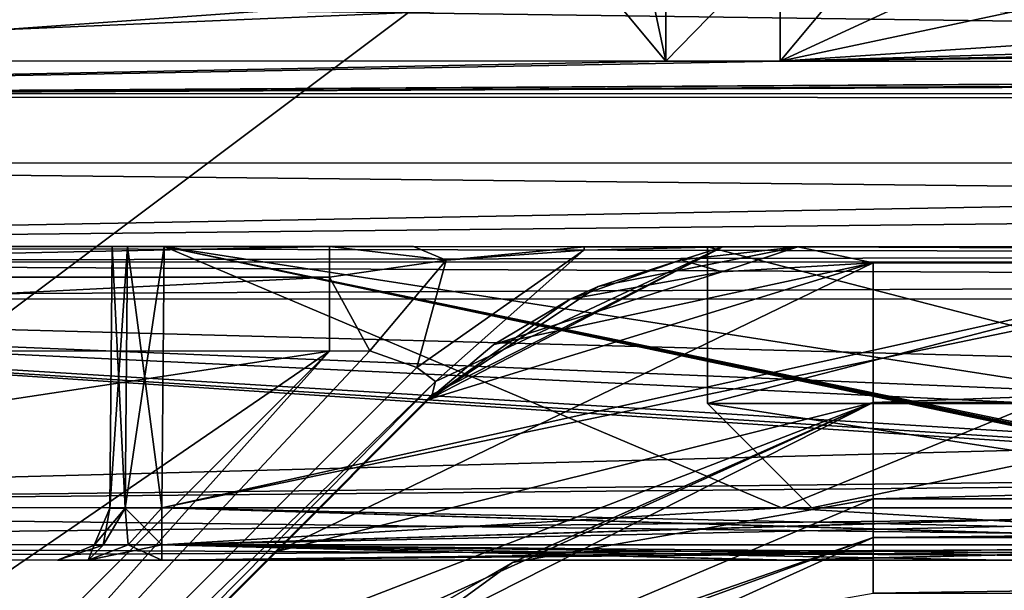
# Model space of a CAD drawing. Header units: metres. Extents: x -205 to 205, y -82 to 82.
# Tile 44 of 256: x -157.39 to -147.96, y -45.78 to -40.32. Entities that reach past the tile are written whole.
import ezdxf

# ---------------------------------------------------------------- set-up
doc = ezdxf.new("R2010")
doc.units = ezdxf.units.M
doc.layers.add('solid_PRT0003', color=7, linetype='CONTINUOUS')

msp = doc.modelspace()

# ---------------------------------------------------------------- linework, layer by layer
at = {"layer": 'solid_PRT0003'}
for points in [[(-200, -75), (-200, 75), (0, 75)], [(0, -75), (-200, -75), (0, 75)], [(-172.037628, -41.024548, 108.5), (-88.501579, -37.500927, 108.5), (-173.501572, -37.4888, 108.5)], [(-172.037628, -41.024548, 108.5), (-89.966545, -41.036259, 108.5), (-88.501579, -37.500927, 108.5)], [(-151.502411, -39.29137, 40.311337), (-151.793304, -40.002258, 6.989528), (-151.19989, -40.714573, 75)], [(-151.502411, -39.29137, 40.311337), (-151.19989, -40.714573, 75), (-151.199722, -39.594135, 75)], [(-150.104034, -39.594292, 75), (-151.199722, -39.594135, 75), (-151.19989, -40.714573, 75)], [(-150.104034, -39.594292, 75), (-151.19989, -40.714573, 75), (-150.104187, -40.714729, 75)], [(-150.104034, -39.594292, 75), (-150.104187, -40.714729, 75), (-149.501938, -39.992226, 6)], [(-171.028061, -40.015278, 108.410858), (-93.50209, -41.072697, 108.410858), (-168.50209, -41.061996, 108.410858)], [(-171.028061, -40.015278, 108.410858), (-90.975815, -40.026699, 108.410858), (-93.50209, -41.072697, 108.410858)], [(-151.793304, -40.002258, 6.989528), (-161.232239, -40.357422, 41.032513), (-161.744354, -40.71307, 75)], [(-151.19989, -40.714573, 75), (-151.793304, -40.002258, 6.989528), (-161.744354, -40.71307, 75)], [(-156.278259, -40.001621, 6.989528), (-160.763229, -40.00098, 6.989528), (-161.232239, -40.357422, 41.032513)], [(-151.793304, -40.002258, 6.989528), (-156.278259, -40.001621, 6.989528), (-161.232239, -40.357422, 41.032513)], [(-148.93837, -40.176331, 23.57268), (-149.501938, -39.992226, 6), (-150.104187, -40.714729, 75)], [(-147.909546, -40.251762, 30.761324), (-148.93837, -40.176331, 23.57268), (-150.104187, -40.714729, 75)], [(-144.10434, -40.317211, 36.959232), (-147.909546, -40.251762, 30.761324), (-150.104187, -40.714729, 75)], [(-138.142227, -40.361885, 41.143848), (-144.10434, -40.317211, 36.959232), (-150.104187, -40.714729, 75)], [(-117.899635, -40.32095, 36.959244), (-150.104187, -40.714729, 75), (-111.899887, -40.720181, 75)], [(-117.899635, -40.32095, 36.959244), (-123.861755, -40.363922, 41.143852), (-150.104187, -40.714729, 75)], [(-131.001984, -40.378368, 42.620792), (-138.142227, -40.361885, 41.143848), (-150.104187, -40.714729, 75)], [(-123.861755, -40.363922, 41.143852), (-131.001984, -40.378368, 42.620792), (-150.104187, -40.714729, 75)], [(-151.19989, -40.714573, 75), (-161.744354, -40.71307, 75), (-168.50209, -41.061996, 108.410858)], [(-150.104187, -40.714729, 75), (-151.19989, -40.714573, 75), (-168.50209, -41.061996, 108.410858)], [(-111.899887, -40.720181, 75), (-150.104187, -40.714729, 75), (-168.50209, -41.061996, 108.410858)], [(-110.804192, -40.720337, 75), (-111.899887, -40.720181, 75), (-168.50209, -41.061996, 108.410858)], [(-100.259636, -40.721844, 75), (-110.804192, -40.720337, 75), (-168.50209, -41.061996, 108.410858)], [(-96.888588, -40.722324, 75), (-100.259636, -40.721844, 75), (-168.50209, -41.061996, 108.410858)], [(-93.502037, -40.722809, 75), (-96.888588, -40.722324, 75), (-168.50209, -41.061996, 108.410858)], [(-93.50209, -41.072697, 108.410858), (-93.502037, -40.722809, 75), (-168.50209, -41.061996, 108.410858)], [(-172.037628, -41.024548, 108.5), (-168.502289, -42.489513, 108.5), (-89.966545, -41.036259, 108.5)], [(-168.502289, -42.489513, 108.5), (-93.502289, -42.500214, 108.5), (-89.966545, -41.036259, 108.5)], [(-168.502182, -41.689514, 106.5), (-168.502289, -42.489513, 106), (-93.502289, -42.500214, 106)], [(-168.502182, -41.689514, 104.5), (-168.502289, -42.489513, 104), (-93.502289, -42.500214, 104)], [(-168.502182, -41.689514, 102.5), (-168.502289, -42.489513, 102), (-93.502289, -42.500214, 102)], [(-168.502182, -41.689514, 100.5), (-168.502289, -42.489513, 100), (-93.502289, -42.500214, 100)], [(-168.502182, -41.689514, 98.5), (-168.502289, -42.489513, 98), (-93.502289, -42.500214, 98)], [(-168.502182, -41.689514, 96.5), (-168.502289, -42.489513, 96), (-93.502289, -42.500214, 96)], [(-168.502182, -41.689514, 94.5), (-168.502289, -42.489513, 94), (-93.502289, -42.500214, 94)], [(-168.502182, -41.689514, 92.5), (-168.502289, -42.489513, 92), (-93.502289, -42.500214, 92)], [(-168.502182, -41.689514, 90.5), (-168.502289, -42.489513, 90), (-93.502289, -42.500214, 90)], [(-168.502182, -41.689514, 88.5), (-168.502289, -42.489513, 88), (-93.502289, -42.500214, 88)], [(-168.502182, -41.689514, 86.5), (-168.502289, -42.489513, 86), (-93.502289, -42.500214, 86)], [(-168.502182, -41.689514, 84.5), (-168.502289, -42.489513, 84), (-93.502289, -42.500214, 84)], [(-168.502182, -41.689514, 82.5), (-168.502289, -42.489513, 82), (-93.502289, -42.500214, 82)], [(-168.502182, -41.689514, 80.5), (-168.502289, -42.489513, 80), (-93.502289, -42.500214, 80)], [(-168.502182, -41.689514, 78.5), (-168.502289, -42.489513, 78), (-93.502289, -42.500214, 78)], [(-168.502182, -41.689514, 76.5), (-168.502289, -42.489513, 76), (-93.502289, -42.500214, 76)], [(-168.502182, -41.689514, 106.5), (-93.502174, -41.700214, 106.5), (-168.502289, -42.489513, 107)], [(-93.502174, -41.700214, 104.5), (-168.502289, -42.489513, 105), (-168.502182, -41.689514, 104.5)], [(-93.502174, -41.700214, 102.5), (-168.502289, -42.489513, 103), (-168.502182, -41.689514, 102.5)], [(-93.502174, -41.700214, 100.5), (-168.502289, -42.489513, 101), (-168.502182, -41.689514, 100.5)], [(-93.502174, -41.700214, 98.5), (-168.502289, -42.489513, 99), (-168.502182, -41.689514, 98.5)], [(-93.502174, -41.700214, 96.5), (-168.502289, -42.489513, 97), (-168.502182, -41.689514, 96.5)], [(-93.502174, -41.700214, 94.5), (-168.502289, -42.489513, 95), (-168.502182, -41.689514, 94.5)], [(-93.502174, -41.700214, 92.5), (-168.502289, -42.489513, 93), (-168.502182, -41.689514, 92.5)], [(-93.502174, -41.700214, 90.5), (-168.502289, -42.489513, 91), (-168.502182, -41.689514, 90.5)], [(-93.502174, -41.700214, 88.5), (-168.502289, -42.489513, 89), (-168.502182, -41.689514, 88.5)], [(-93.502174, -41.700214, 86.5), (-168.502289, -42.489513, 87), (-168.502182, -41.689514, 86.5)], [(-93.502174, -41.700214, 84.5), (-168.502289, -42.489513, 85), (-168.502182, -41.689514, 84.5)], [(-93.502174, -41.700214, 82.5), (-168.502289, -42.489513, 83), (-168.502182, -41.689514, 82.5)], [(-93.502174, -41.700214, 80.5), (-168.502289, -42.489513, 81), (-168.502182, -41.689514, 80.5)], [(-93.502174, -41.700214, 78.5), (-168.502289, -42.489513, 79), (-168.502182, -41.689514, 78.5)], [(-93.502174, -41.700214, 76.5), (-168.502289, -42.489513, 77), (-168.502182, -41.689514, 76.5)], [(-93.502174, -41.700214, 106.5), (-93.502289, -42.500214, 107), (-168.502289, -42.489513, 107)], [(-93.502174, -41.700214, 104.5), (-93.502289, -42.500214, 105), (-168.502289, -42.489513, 105)], [(-93.502174, -41.700214, 102.5), (-93.502289, -42.500214, 103), (-168.502289, -42.489513, 103)], [(-93.502174, -41.700214, 100.5), (-93.502289, -42.500214, 101), (-168.502289, -42.489513, 101)], [(-93.502174, -41.700214, 98.5), (-93.502289, -42.500214, 99), (-168.502289, -42.489513, 99)], [(-93.502174, -41.700214, 96.5), (-93.502289, -42.500214, 97), (-168.502289, -42.489513, 97)], [(-93.502174, -41.700214, 94.5), (-93.502289, -42.500214, 95), (-168.502289, -42.489513, 95)], [(-93.502174, -41.700214, 92.5), (-93.502289, -42.500214, 93), (-168.502289, -42.489513, 93)], [(-93.502174, -41.700214, 90.5), (-93.502289, -42.500214, 91), (-168.502289, -42.489513, 91)], [(-93.502174, -41.700214, 88.5), (-93.502289, -42.500214, 89), (-168.502289, -42.489513, 89)], [(-93.502174, -41.700214, 86.5), (-93.502289, -42.500214, 87), (-168.502289, -42.489513, 87)], [(-93.502174, -41.700214, 84.5), (-93.502289, -42.500214, 85), (-168.502289, -42.489513, 85)], [(-93.502174, -41.700214, 82.5), (-93.502289, -42.500214, 83), (-168.502289, -42.489513, 83)], [(-93.502174, -41.700214, 80.5), (-93.502289, -42.500214, 81), (-168.502289, -42.489513, 81)], [(-93.502174, -41.700214, 78.5), (-93.502289, -42.500214, 79), (-168.502289, -42.489513, 79)], [(-93.502174, -41.700214, 76.5), (-93.502289, -42.500214, 77), (-168.502289, -42.489513, 77)], [(-168.502182, -41.689514, 106.5), (-93.502289, -42.500214, 106), (-93.502174, -41.700214, 106.5)], [(-93.502174, -41.700214, 104.5), (-168.502182, -41.689514, 104.5), (-93.502289, -42.500214, 104)], [(-93.502174, -41.700214, 102.5), (-168.502182, -41.689514, 102.5), (-93.502289, -42.500214, 102)], [(-93.502174, -41.700214, 100.5), (-168.502182, -41.689514, 100.5), (-93.502289, -42.500214, 100)], [(-93.502174, -41.700214, 98.5), (-168.502182, -41.689514, 98.5), (-93.502289, -42.500214, 98)], [(-93.502174, -41.700214, 96.5), (-168.502182, -41.689514, 96.5), (-93.502289, -42.500214, 96)], [(-93.502174, -41.700214, 94.5), (-168.502182, -41.689514, 94.5), (-93.502289, -42.500214, 94)], [(-93.502174, -41.700214, 92.5), (-168.502182, -41.689514, 92.5), (-93.502289, -42.500214, 92)], [(-93.502174, -41.700214, 90.5), (-168.502182, -41.689514, 90.5), (-93.502289, -42.500214, 90)], [(-93.502174, -41.700214, 88.5), (-168.502182, -41.689514, 88.5), (-93.502289, -42.500214, 88)], [(-93.502174, -41.700214, 86.5), (-168.502182, -41.689514, 86.5), (-93.502289, -42.500214, 86)], [(-93.502174, -41.700214, 84.5), (-168.502182, -41.689514, 84.5), (-93.502289, -42.500214, 84)], [(-93.502174, -41.700214, 82.5), (-168.502182, -41.689514, 82.5), (-93.502289, -42.500214, 82)], [(-93.502174, -41.700214, 80.5), (-168.502182, -41.689514, 80.5), (-93.502289, -42.500214, 80)], [(-93.502174, -41.700214, 78.5), (-168.502182, -41.689514, 78.5), (-93.502289, -42.500214, 78)], [(-93.502174, -41.700214, 76.5), (-168.502182, -41.689514, 76.5), (-93.502289, -42.500214, 76)], [(-168.502335, -42.782406, 13.792893), (-154.420456, -42.491524, 14.5), (-168.502289, -42.489513, 14.5)], [(-168.502335, -42.782406, 13.792893), (-154.420502, -42.784416, 13.792892), (-154.420456, -42.491524, 14.5)], [(-168.502304, -42.63596, 75.146446), (-93.502289, -42.500214, 75.5), (-168.502289, -42.489513, 75.5)], [(-168.502304, -42.63596, 45.853554), (-168.502289, -42.489513, 45.5), (-93.502312, -42.64666, 45.853554)], [(-93.502312, -42.64666, 75.146446), (-93.502289, -42.500214, 75.5), (-168.502304, -42.63596, 75.146446)], [(-168.502289, -42.489513, 108.5), (-93.502289, -42.500214, 107), (-93.502289, -42.500214, 108.5)], [(-168.502289, -42.489513, 108.5), (-168.502289, -42.489513, 107), (-93.502289, -42.500214, 107)], [(-168.502289, -42.489513, 106), (-93.502289, -42.500214, 105), (-93.502289, -42.500214, 106)], [(-168.502289, -42.489513, 106), (-168.502289, -42.489513, 105), (-93.502289, -42.500214, 105)], [(-168.502289, -42.489513, 104), (-93.502289, -42.500214, 103), (-93.502289, -42.500214, 104)], [(-168.502289, -42.489513, 104), (-168.502289, -42.489513, 103), (-93.502289, -42.500214, 103)], [(-168.502289, -42.489513, 102), (-93.502289, -42.500214, 101), (-93.502289, -42.500214, 102)], [(-168.502289, -42.489513, 102), (-168.502289, -42.489513, 101), (-93.502289, -42.500214, 101)], [(-168.502289, -42.489513, 100), (-93.502289, -42.500214, 99), (-93.502289, -42.500214, 100)], [(-168.502289, -42.489513, 100), (-168.502289, -42.489513, 99), (-93.502289, -42.500214, 99)], [(-168.502289, -42.489513, 98), (-93.502289, -42.500214, 97), (-93.502289, -42.500214, 98)], [(-168.502289, -42.489513, 98), (-168.502289, -42.489513, 97), (-93.502289, -42.500214, 97)], [(-168.502289, -42.489513, 96), (-93.502289, -42.500214, 95), (-93.502289, -42.500214, 96)], [(-168.502289, -42.489513, 96), (-168.502289, -42.489513, 95), (-93.502289, -42.500214, 95)], [(-168.502289, -42.489513, 94), (-93.502289, -42.500214, 93), (-93.502289, -42.500214, 94)], [(-168.502289, -42.489513, 94), (-168.502289, -42.489513, 93), (-93.502289, -42.500214, 93)], [(-168.502289, -42.489513, 92), (-93.502289, -42.500214, 91), (-93.502289, -42.500214, 92)], [(-168.502289, -42.489513, 92), (-168.502289, -42.489513, 91), (-93.502289, -42.500214, 91)], [(-168.502289, -42.489513, 90), (-93.502289, -42.500214, 89), (-93.502289, -42.500214, 90)], [(-168.502289, -42.489513, 90), (-168.502289, -42.489513, 89), (-93.502289, -42.500214, 89)], [(-168.502289, -42.489513, 88), (-93.502289, -42.500214, 87), (-93.502289, -42.500214, 88)], [(-168.502289, -42.489513, 88), (-168.502289, -42.489513, 87), (-93.502289, -42.500214, 87)], [(-168.502289, -42.489513, 86), (-93.502289, -42.500214, 85), (-93.502289, -42.500214, 86)], [(-168.502289, -42.489513, 86), (-168.502289, -42.489513, 85), (-93.502289, -42.500214, 85)], [(-168.502289, -42.489513, 84), (-93.502289, -42.500214, 83), (-93.502289, -42.500214, 84)], [(-168.502289, -42.489513, 84), (-168.502289, -42.489513, 83), (-93.502289, -42.500214, 83)], [(-168.502289, -42.489513, 82), (-93.502289, -42.500214, 81), (-93.502289, -42.500214, 82)], [(-168.502289, -42.489513, 82), (-168.502289, -42.489513, 81), (-93.502289, -42.500214, 81)], [(-168.502289, -42.489513, 80), (-93.502289, -42.500214, 79), (-93.502289, -42.500214, 80)], [(-168.502289, -42.489513, 80), (-168.502289, -42.489513, 79), (-93.502289, -42.500214, 79)], [(-168.502289, -42.489513, 78), (-93.502289, -42.500214, 77), (-93.502289, -42.500214, 78)], [(-168.502289, -42.489513, 78), (-168.502289, -42.489513, 77), (-93.502289, -42.500214, 77)], [(-168.502289, -42.489513, 76), (-93.502289, -42.500214, 75.5), (-93.502289, -42.500214, 76)], [(-168.502289, -42.489513, 76), (-168.502289, -42.489513, 75.5), (-93.502289, -42.500214, 75.5)], [(-131.002289, -42.494865, 44.299999), (-93.502289, -42.500214, 45.5), (-168.502289, -42.489513, 45.5)], [(-93.502312, -42.64666, 45.853554), (-168.502289, -42.489513, 45.5), (-93.502289, -42.500214, 45.5)], [(-168.502289, -42.489513, 45.5), (-153.616943, -42.491638, 14.705912), (-151.977722, -42.491871, 14.774105)], [(-150.802292, -42.492039, 24.5), (-168.502289, -42.489513, 45.5), (-151.977722, -42.491871, 14.774105)], [(-168.502289, -42.489513, 45.5), (-154.420456, -42.491524, 14.5), (-153.616943, -42.491638, 14.705912)], [(-168.502289, -42.489513, 45.5), (-168.502289, -42.489513, 14.5), (-154.420456, -42.491524, 14.5)], [(-145.003006, -42.492867, 38.500713), (-131.002289, -42.494865, 44.299999), (-168.502289, -42.489513, 45.5)], [(-150.802292, -42.492039, 24.5), (-145.003006, -42.492867, 38.500713), (-168.502289, -42.489513, 45.5)], [(-156.524506, -44.995586, 57.5), (-156.502289, -42.491226, 57.5), (-156.502289, -42.491226, 63.5)], [(-156.378113, -44.994328, 57.146515), (-156.502289, -42.491226, 57.5), (-156.524506, -44.995586, 57.5)], [(-156.524506, -44.995586, 63.5), (-156.502289, -42.491226, 63.5), (-156.355835, -42.491245, 63.85355)], [(-156.524506, -44.995586, 57.5), (-156.502289, -42.491226, 63.5), (-156.524506, -44.995586, 63.5)], [(-156.524506, -44.995586, 48.5), (-156.502289, -42.491226, 48.5), (-156.502289, -42.491226, 54.5)], [(-156.378113, -44.994328, 48.146515), (-156.502289, -42.491226, 48.5), (-156.524506, -44.995586, 48.5)], [(-156.524506, -44.995586, 54.5), (-156.502289, -42.491226, 54.5), (-156.355835, -42.491245, 54.85355)], [(-156.524506, -44.995586, 48.5), (-156.502289, -42.491226, 54.5), (-156.524506, -44.995586, 54.5)], [(-156.524506, -44.995586, 66.5), (-156.502289, -42.491226, 66.5), (-156.502289, -42.491226, 72.5)], [(-156.378113, -44.994328, 66.146515), (-156.502289, -42.491226, 66.5), (-156.524506, -44.995586, 66.5)], [(-156.524506, -44.995586, 72.5), (-156.502289, -42.491226, 72.5), (-156.355835, -42.491245, 72.853554)], [(-156.524506, -44.995586, 66.5), (-156.502289, -42.491226, 72.5), (-156.524506, -44.995586, 72.5)], [(-156.378113, -44.994328, 63.853485), (-156.524506, -44.995586, 63.5), (-156.355835, -42.491245, 63.85355)], [(-156.378113, -44.994328, 54.853485), (-156.524506, -44.995586, 54.5), (-156.355835, -42.491245, 54.85355)], [(-156.524506, -44.995586, 72.5), (-156.355835, -42.491245, 72.853554), (-156.378113, -44.994328, 72.853485)], [(-156.502289, -42.491226, 63.5), (-156.502289, -42.491226, 57.5), (-156.355835, -42.491245, 57.14645)], [(-156.378113, -44.994328, 57.146515), (-156.355835, -42.491245, 57.14645), (-156.502289, -42.491226, 57.5)], [(-156.355835, -42.491245, 63.85355), (-156.502289, -42.491226, 63.5), (-156.355835, -42.491245, 57.14645)], [(-156.502289, -42.491226, 54.5), (-156.502289, -42.491226, 48.5), (-156.355835, -42.491245, 48.14645)], [(-156.378113, -44.994328, 48.146515), (-156.355835, -42.491245, 48.14645), (-156.502289, -42.491226, 48.5)], [(-156.355835, -42.491245, 54.85355), (-156.502289, -42.491226, 54.5), (-156.355835, -42.491245, 48.14645)], [(-156.502289, -42.491226, 72.5), (-156.502289, -42.491226, 66.5), (-156.355835, -42.491245, 66.146446)], [(-156.378113, -44.994328, 66.146515), (-156.355835, -42.491245, 66.146446), (-156.502289, -42.491226, 66.5)], [(-156.355835, -42.491245, 72.853554), (-156.502289, -42.491226, 72.5), (-156.355835, -42.491245, 66.146446)], [(-156.378113, -44.994328, 48.146515), (-156.024445, -44.991295, 48), (-156.355835, -42.491245, 48.14645)], [(-156.378113, -44.994328, 72.853485), (-156.355835, -42.491245, 72.853554), (-156.002274, -42.491295, 73)], [(-156.378113, -44.994328, 57.146515), (-156.024445, -44.991295, 57), (-156.355835, -42.491245, 57.14645)], [(-156.378113, -44.994328, 54.853485), (-156.355835, -42.491245, 54.85355), (-156.002274, -42.491295, 55)], [(-156.378113, -44.994328, 63.853485), (-156.355835, -42.491245, 63.85355), (-156.002274, -42.491295, 64)], [(-156.378113, -44.994328, 66.146515), (-156.024445, -44.991295, 66), (-156.355835, -42.491245, 66.146446)], [(-156.378113, -44.994328, 72.853485), (-156.002274, -42.491295, 73), (-156.024445, -44.991295, 73)], [(-156.378113, -44.994328, 54.853485), (-156.002274, -42.491295, 55), (-156.024445, -44.991295, 55)], [(-156.378113, -44.994328, 63.853485), (-156.002274, -42.491295, 64), (-156.024445, -44.991295, 64)], [(-156.355835, -42.491245, 48.14645), (-156.024445, -44.991295, 48), (-156.002274, -42.491295, 48)], [(-156.355835, -42.491245, 54.85355), (-156.002274, -42.491295, 48), (-156.002274, -42.491295, 55)], [(-156.355835, -42.491245, 54.85355), (-156.355835, -42.491245, 48.14645), (-156.002274, -42.491295, 48)], [(-156.355835, -42.491245, 72.853554), (-156.002274, -42.491295, 66), (-156.002274, -42.491295, 73)], [(-156.355835, -42.491245, 57.14645), (-156.024445, -44.991295, 57), (-156.002274, -42.491295, 57)], [(-156.355835, -42.491245, 63.85355), (-156.002274, -42.491295, 57), (-156.002274, -42.491295, 64)], [(-156.355835, -42.491245, 63.85355), (-156.355835, -42.491245, 57.14645), (-156.002274, -42.491295, 57)], [(-156.355835, -42.491245, 72.853554), (-156.355835, -42.491245, 66.146446), (-156.002274, -42.491295, 66)], [(-156.024445, -44.991295, 66), (-156.002274, -42.491295, 66), (-156.355835, -42.491245, 66.146446)], [(-139.894363, -44.993595, 48), (-156.002274, -42.491295, 48), (-156.024445, -44.991295, 48)], [(-156.024445, -44.991295, 73), (-156.002274, -42.491295, 73), (-144.740555, -42.492905, 73)], [(-156.002274, -42.491295, 57), (-156.024445, -44.991295, 57), (-150.091202, -44.992142, 57)], [(-156.024445, -44.991295, 55), (-156.002274, -42.491295, 55), (-143.995071, -42.493011, 55)], [(-150.091202, -44.992142, 64), (-156.024445, -44.991295, 64), (-156.002274, -42.491295, 64)], [(-156.024445, -44.991295, 66), (-143.995438, -44.993011, 66), (-156.002274, -42.491295, 66)], [(-156.024445, -44.991295, 73), (-144.740555, -42.492905, 73), (-139.894363, -44.993595, 73)], [(-143.995438, -44.993011, 55), (-156.024445, -44.991295, 55), (-143.995071, -42.493011, 55)], [(-139.894363, -44.993595, 48), (-144.740128, -42.492905, 48), (-156.002274, -42.491295, 48)], [(-156.002274, -42.491295, 55), (-156.002274, -42.491295, 48), (-144.740128, -42.492905, 48)], [(-156.002274, -42.491295, 55), (-144.740128, -42.492905, 48), (-143.995071, -42.493011, 55)], [(-143.995071, -42.493011, 66), (-144.740555, -42.492905, 73), (-156.002274, -42.491295, 73)], [(-156.002274, -42.491295, 66), (-143.995071, -42.493011, 66), (-156.002274, -42.491295, 73)], [(-156.002274, -42.491295, 57), (-144.075729, -44.986763, 57), (-143.995438, -44.968239, 57)], [(-143.995071, -42.493011, 57), (-156.002274, -42.491295, 57), (-143.995438, -44.968239, 57)], [(-156.002274, -42.491295, 57), (-144.157959, -44.992985, 57), (-144.075729, -44.986763, 57)], [(-156.002274, -42.491295, 57), (-150.091202, -44.992142, 57), (-144.157959, -44.992985, 57)], [(-156.002274, -42.491295, 64), (-156.002274, -42.491295, 57), (-143.995071, -42.493011, 57)], [(-156.002274, -42.491295, 64), (-143.995071, -42.493011, 57), (-143.995071, -42.493011, 64)], [(-150.091202, -44.992142, 64), (-156.002274, -42.491295, 64), (-143.995071, -42.493011, 64)], [(-143.995438, -44.993011, 66), (-143.995071, -42.493011, 66), (-156.002274, -42.491295, 66)], [(-153.304382, -42.621017, 14.224727), (-154.420456, -42.491524, 14.5), (-154.420502, -42.784416, 13.792892)], [(-153.304382, -42.621017, 14.224727), (-153.616943, -42.491638, 14.705912), (-154.420456, -42.491524, 14.5)], [(-153.304382, -42.621017, 14.224727), (-151.977722, -42.491871, 14.774105), (-153.616943, -42.491638, 14.705912)], [(-150.65329, -42.494659, 13.83226), (-153.436447, -43.906399, 12.646502), (-153.470917, -43.956123, 12.5)], [(-151.848251, -42.872326, 12.5), (-150.65329, -42.494659, 13.83226), (-153.470917, -43.956123, 12.5)], [(-150.65329, -42.494659, 13.83226), (-153.404297, -43.781902, 12.882648), (-153.436447, -43.906399, 12.646502)], [(-150.65329, -42.494659, 13.83226), (-151.986328, -42.525021, 14.375245), (-153.404297, -43.781902, 12.882648)], [(-151.986328, -42.525021, 14.375245), (-151.977722, -42.491871, 14.774105), (-153.304382, -42.621017, 14.224727)], [(-150.65329, -42.494659, 13.83226), (-151.977722, -42.491871, 14.774105), (-151.986328, -42.525021, 14.375245)], [(-150.802292, -42.492039, 24.5), (-151.977722, -42.491871, 14.774105), (-150.463165, -42.492088, 13.824964)], [(-150.65329, -42.494659, 13.83226), (-150.463165, -42.492088, 13.824964), (-151.977722, -42.491871, 14.774105)], [(-151.848251, -42.872326, 12.5), (-149.935181, -42.492161, 3.5), (-149.935181, -42.492161, 12.5)], [(-151.848251, -42.872326, 12.5), (-149.935181, -42.492161, 12.5), (-150.65329, -42.494659, 13.83226)], [(-151.054459, -42.618889, 3.5), (-149.935181, -42.492161, 3.5), (-151.848251, -42.872326, 12.5)], [(-151.054459, -42.618889, 3.5), (-150.664032, -42.732655, 3.5), (-149.935181, -42.492161, 3.5)], [(-150.802505, -43.992039, 24.5), (-150.802292, -42.492039, 24.5), (-145.003006, -42.492867, 10.499289)], [(-145.00322, -43.992867, 38.500713), (-150.802292, -42.492039, 24.5), (-150.802505, -43.992039, 24.5)], [(-150.802505, -43.992039, 24.5), (-145.003006, -42.492867, 10.499289), (-145.00322, -43.992867, 10.499286)], [(-150.802292, -42.492039, 24.5), (-150.463165, -42.492088, 13.824964), (-149.935181, -42.492161, 12.5)], [(-145.003006, -42.492867, 10.499289), (-150.802292, -42.492039, 24.5), (-149.935181, -42.492161, 12.5)], [(-145.00322, -43.992867, 38.500713), (-145.003006, -42.492867, 38.500713), (-150.802292, -42.492039, 24.5)], [(-149.935181, -42.492161, 3.5), (-150.664032, -42.732655, 3.5), (-149.216187, -42.647507, 3.5)], [(-150.65329, -42.494659, 13.83226), (-149.935181, -42.492161, 12.5), (-150.463165, -42.492088, 13.824964)], [(-144.157959, -44.992985, 64), (-150.091202, -44.992142, 64), (-143.995071, -42.493011, 64)], [(-149.935181, -42.492161, 3.5), (-149.216187, -42.647507, 3.5), (-112.783806, -42.647507, 3.5)], [(-149.935181, -42.492161, 3.5), (-112.783806, -42.647507, 3.5), (-112.069405, -42.497566, 3.5)], [(-131.002289, -42.494865, 4.7), (-149.935181, -42.492161, 12.5), (-149.935181, -42.492161, 3.5)], [(-131.002289, -42.494865, 4.7), (-145.003006, -42.492867, 10.499289), (-149.935181, -42.492161, 12.5)], [(-131.002289, -42.494865, 4.7), (-149.935181, -42.492161, 3.5), (-112.069405, -42.497566, 3.5)], [(-151.986328, -42.525021, 14.375245), (-153.58284, -43.647411, 13.211638), (-153.404297, -43.781902, 12.882648)], [(-151.986328, -42.525021, 14.375245), (-153.304382, -42.621017, 14.224727), (-153.58284, -43.647411, 13.211638)], [(-168.502304, -42.63596, 45.853554), (-93.502365, -43.000214, 46), (-168.502365, -42.989513, 46)], [(-93.502312, -42.64666, 75.146446), (-168.502304, -42.63596, 75.146446), (-168.502365, -42.989513, 75)], [(-93.502312, -42.64666, 75.146446), (-168.502365, -42.989513, 75), (-93.502365, -43.000214, 75)], [(-168.502304, -42.63596, 45.853554), (-93.502312, -42.64666, 45.853554), (-93.502365, -43.000214, 46)], [(-154.925339, -45.41013, 3.197611), (-149.216187, -43.983814, 3.112886), (-149.216187, -42.647507, 3.5)], [(-153.470917, -43.956123, 3.445878), (-154.925339, -45.41013, 3.197611), (-149.216187, -42.647507, 3.5)], [(-153.304382, -42.621017, 14.224727), (-154.420502, -42.784416, 13.792892), (-154.034271, -43.489777, 13.462326)], [(-153.304382, -42.621017, 14.224727), (-154.034271, -43.489777, 13.462326), (-153.58284, -43.647411, 13.211638)], [(-152.847458, -43.427338, 3.48999), (-153.470917, -43.956123, 3.445878), (-149.216187, -42.647507, 3.5)], [(-150.664032, -42.732655, 3.5), (-152.847458, -43.427338, 3.48999), (-149.216187, -42.647507, 3.5)], [(-151.054459, -42.618889, 3.5), (-152.116898, -42.99292, 3.5), (-150.664032, -42.732655, 3.5)], [(-151.054459, -42.618889, 3.5), (-151.848251, -42.872326, 12.5), (-152.116898, -42.99292, 3.5)], [(-149.216187, -43.983814, 3.112886), (-112.783806, -43.983814, 3.112886), (-112.783806, -42.647507, 3.5)], [(-149.216187, -43.983814, 3.112886), (-112.783806, -42.647507, 3.5), (-149.216187, -42.647507, 3.5)], [(-168.502335, -42.782406, 13.792893), (-168.502426, -43.489513, 13.5), (-154.420502, -42.784416, 13.792892)], [(-154.420502, -42.784416, 13.792892), (-168.502426, -43.489513, 13.5), (-154.420609, -43.491524, 13.5)], [(-154.420502, -42.784416, 13.792892), (-154.420609, -43.491524, 13.5), (-154.034271, -43.489777, 13.462326)], [(-150.664032, -42.732655, 3.5), (-152.116898, -42.99292, 3.5), (-152.847458, -43.427338, 3.48999)], [(-151.848251, -42.872326, 12.5), (-153.470917, -43.956123, 12.5), (-152.116898, -42.99292, 3.5)], [(-168.502365, -42.989513, 46), (-93.502365, -43.000214, 46), (-168.502655, -44.989513, 46)], [(-168.502365, -42.989513, 75), (-168.502655, -44.989513, 75), (-138.218079, -44.993835, 75)], [(-168.502655, -44.989513, 46), (-93.502365, -43.000214, 46), (-131.002579, -44.55304, 46)], [(-93.502647, -45.000214, 75), (-168.502365, -42.989513, 75), (-131.002594, -44.55304, 75)], [(-93.502365, -43.000214, 75), (-168.502365, -42.989513, 75), (-93.502647, -45.000214, 75)], [(-168.502365, -42.989513, 75), (-133.679031, -44.662682, 75), (-131.002594, -44.55304, 75)], [(-168.502365, -42.989513, 75), (-136.939789, -44.934311, 75), (-133.679031, -44.662682, 75)], [(-168.502365, -42.989513, 75), (-137.613037, -44.979523, 75), (-136.939789, -44.934311, 75)], [(-168.502365, -42.989513, 75), (-138.218079, -44.993835, 75), (-137.613037, -44.979523, 75)], [(-153.470917, -43.956123, 12.5), (-152.847458, -43.427338, 3.48999), (-152.116898, -42.99292, 3.5)], [(-153.470917, -43.956123, 12.5), (-153.470917, -43.956123, 3.445878), (-152.847458, -43.427338, 3.48999)], [(-164.717529, -45.049271, 13.5), (-154.420609, -43.491524, 13.5), (-168.502426, -43.489513, 13.5)], [(-164.717529, -45.049271, 13.5), (-162.442459, -48.989727, 13.5), (-154.420609, -43.491524, 13.5)], [(-162.442459, -48.989727, 13.5), (-163.457428, -52.525768, 13.5), (-154.420609, -43.491524, 13.5)], [(-162.957489, -53.025837, 13.207107), (-154.420609, -43.491524, 13.5), (-163.457428, -52.525768, 13.5)], [(-154.034271, -43.489777, 13.462326), (-154.420609, -43.491524, 13.5), (-162.957489, -53.025837, 13.207107)], [(-153.58284, -43.647411, 13.211638), (-154.034271, -43.489777, 13.462326), (-162.957489, -53.025837, 13.207107)], [(-153.404297, -43.781902, 12.882648), (-153.58284, -43.647411, 13.211638), (-162.957489, -53.025837, 13.207107)], [(-153.404297, -43.781902, 12.882648), (-162.957489, -53.025837, 13.207107), (-162.750412, -53.232975, 12.5)], [(-153.436447, -43.906399, 12.646502), (-153.404297, -43.781902, 12.882648), (-162.750412, -53.232975, 12.5)], [(-153.470917, -43.956123, 12.5), (-153.436447, -43.906399, 12.646502), (-162.750412, -53.232975, 12.5)], [(-162.750412, -53.232975, 12.5), (-154.925339, -45.41013, 3.197611), (-153.470917, -43.956123, 3.445878)], [(-153.470917, -43.956123, 12.5), (-162.750412, -53.232975, 12.5), (-153.470917, -43.956123, 3.445878)], [(-149.216187, -43.983814, 3.112886), (-156.196625, -46.681049, 3.005325), (-155.913666, -47.018257, 2.585324)], [(-154.925339, -45.41013, 3.197611), (-156.196625, -46.681049, 3.005325), (-149.216187, -43.983814, 3.112886)], [(-149.216187, -43.983814, 3.112886), (-155.913666, -47.018257, 2.585324), (-155.704315, -47.267757, 2.071429)], [(-152.668457, -45.515003, 2.071429), (-149.216187, -43.983814, 3.112886), (-155.704315, -47.267757, 2.071429)], [(-152.668457, -45.515003, 2.071429), (-149.216187, -44.906277, 2.071429), (-149.216187, -43.983814, 3.112886)], [(-150.802505, -43.992039, 24.5), (-149.802643, -44.99218, 24.5), (-144.296204, -44.992966, 37.793648)], [(-150.802505, -43.992039, 24.5), (-145.00322, -43.992867, 10.499286), (-149.802643, -44.99218, 24.5)], [(-145.00322, -43.992867, 38.500713), (-150.802505, -43.992039, 24.5), (-144.296204, -44.992966, 37.793648)], [(-145.00322, -43.992867, 10.499286), (-144.296204, -44.992966, 11.206351), (-149.802643, -44.99218, 24.5)], [(-149.216187, -44.906277, 2.071429), (-112.783806, -44.906277, 2.071429), (-112.783806, -43.983814, 3.112886)], [(-149.216187, -43.983814, 3.112886), (-149.216187, -44.906277, 2.071429), (-112.783806, -43.983814, 3.112886)], [(-131.002579, -44.55304, 46), (-133.679001, -44.662678, 46), (-168.502655, -44.989513, 46)], [(-133.679001, -44.662678, 46), (-138.218079, -44.993835, 46), (-168.502655, -44.989513, 46)], [(-149.216187, -44.906277, 2.071429), (-155.467133, -47.550419, 1.654846), (-149.216187, -45.275261, 1.654846)], [(-152.668457, -45.515003, 2.071429), (-155.467133, -47.550419, 1.654846), (-149.216187, -44.906277, 2.071429)], [(-149.216187, -45.275261, 1.654846), (-112.783806, -45.275261, 1.654846), (-112.783806, -44.906277, 2.071429)], [(-149.216187, -44.906277, 2.071429), (-149.216187, -45.275261, 1.654846), (-112.783806, -44.906277, 2.071429)], [(-138.21814, -45.347336, 46.146397), (-168.502701, -45.343067, 46.146446), (-168.502655, -44.989513, 46)], [(-168.502701, -45.343067, 74.853554), (-138.218079, -44.993835, 75), (-168.502655, -44.989513, 75)], [(-138.21814, -45.347363, 74.853577), (-138.218079, -44.993835, 75), (-168.502701, -45.343067, 74.853554)], [(-138.21814, -45.347336, 46.146397), (-168.502655, -44.989513, 46), (-138.218079, -44.993835, 46)], [(-156.378113, -44.994328, 72.853485), (-156.586685, -45.347427, 72.824562), (-156.674072, -45.347824, 72.5)], [(-156.524506, -44.995586, 72.5), (-156.378113, -44.994328, 72.853485), (-156.674072, -45.347824, 72.5)], [(-156.378113, -44.994328, 63.853485), (-156.674072, -45.347824, 63.5), (-156.524506, -44.995586, 63.5)], [(-156.378113, -44.994328, 54.853485), (-156.674072, -45.347824, 54.5), (-156.524506, -44.995586, 54.5)], [(-156.378113, -44.994328, 63.853485), (-156.586685, -45.347427, 63.824566), (-156.674072, -45.347824, 63.5)], [(-156.378113, -44.994328, 54.853485), (-156.586685, -45.347427, 54.824566), (-156.674072, -45.347824, 54.5)], [(-156.524506, -44.995586, 66.5), (-156.524506, -44.995586, 72.5), (-156.674072, -45.347824, 72.5)], [(-156.674072, -45.347824, 66.5), (-156.524506, -44.995586, 66.5), (-156.674072, -45.347824, 72.5)], [(-156.586685, -45.347427, 66.175438), (-156.524506, -44.995586, 66.5), (-156.674072, -45.347824, 66.5)], [(-156.674072, -45.347824, 63.5), (-156.524506, -44.995586, 57.5), (-156.524506, -44.995586, 63.5)], [(-156.674072, -45.347824, 57.5), (-156.524506, -44.995586, 57.5), (-156.674072, -45.347824, 63.5)], [(-156.586685, -45.347427, 57.175438), (-156.524506, -44.995586, 57.5), (-156.674072, -45.347824, 57.5)], [(-156.674072, -45.347824, 54.5), (-156.524506, -44.995586, 48.5), (-156.524506, -44.995586, 54.5)], [(-156.674072, -45.347824, 48.5), (-156.524506, -44.995586, 48.5), (-156.674072, -45.347824, 54.5)], [(-156.586685, -45.347427, 48.175438), (-156.524506, -44.995586, 48.5), (-156.674072, -45.347824, 48.5)], [(-156.378113, -44.994328, 72.853485), (-156.348511, -45.34634, 73.061172), (-156.586685, -45.347427, 72.824562)], [(-156.586685, -45.347427, 66.175438), (-156.378113, -44.994328, 66.146515), (-156.524506, -44.995586, 66.5)], [(-156.378113, -44.994328, 57.146515), (-156.524506, -44.995586, 57.5), (-156.586685, -45.347427, 57.175438)], [(-156.378113, -44.994328, 48.146515), (-156.524506, -44.995586, 48.5), (-156.586685, -45.347427, 48.175438)], [(-156.348511, -45.34634, 65.938828), (-156.378113, -44.994328, 66.146515), (-156.586685, -45.347427, 66.175438)], [(-156.378113, -44.994328, 63.853485), (-156.348511, -45.34634, 64.061172), (-156.586685, -45.347427, 63.824566)], [(-156.378113, -44.994328, 57.146515), (-156.586685, -45.347427, 57.175438), (-156.348511, -45.34634, 56.938828)], [(-156.378113, -44.994328, 54.853485), (-156.348511, -45.34634, 55.061172), (-156.586685, -45.347427, 54.824566)], [(-156.378113, -44.994328, 48.146515), (-156.586685, -45.347427, 48.175438), (-156.348511, -45.34634, 47.938828)], [(-156.378113, -44.994328, 48.146515), (-156.02449, -45.344845, 47.853558), (-156.024445, -44.991295, 48)], [(-156.378113, -44.994328, 72.853485), (-156.024445, -44.991295, 73), (-156.348511, -45.34634, 73.061172)], [(-156.378113, -44.994328, 57.146515), (-156.02449, -45.344845, 56.853558), (-156.024445, -44.991295, 57)], [(-156.378113, -44.994328, 54.853485), (-156.024445, -44.991295, 55), (-156.348511, -45.34634, 55.061172)], [(-156.378113, -44.994328, 63.853485), (-156.024445, -44.991295, 64), (-156.348511, -45.34634, 64.061172)], [(-156.02449, -45.344845, 65.853554), (-156.024445, -44.991295, 66), (-156.378113, -44.994328, 66.146515)], [(-156.02449, -45.344845, 65.853554), (-156.378113, -44.994328, 66.146515), (-156.348511, -45.34634, 65.938828)], [(-156.378113, -44.994328, 57.146515), (-156.348511, -45.34634, 56.938828), (-156.02449, -45.344845, 56.853558)], [(-156.378113, -44.994328, 48.146515), (-156.348511, -45.34634, 47.938828), (-156.02449, -45.344845, 47.853558)], [(-156.348511, -45.34634, 73.061172), (-156.024445, -44.991295, 73), (-156.02449, -45.344845, 73.146446)], [(-156.348511, -45.34634, 55.061172), (-156.024445, -44.991295, 55), (-156.02449, -45.344845, 55.146446)], [(-156.348511, -45.34634, 64.061172), (-156.024445, -44.991295, 64), (-156.02449, -45.344845, 64.146446)], [(-156.02449, -45.344845, 47.853558), (-139.894363, -44.993595, 48), (-156.024445, -44.991295, 48)], [(-156.02449, -45.344845, 73.146446), (-156.024445, -44.991295, 73), (-139.894409, -45.347137, 73.146431)], [(-156.02449, -45.344845, 56.853558), (-150.091202, -44.992142, 57), (-156.024445, -44.991295, 57)], [(-156.02449, -45.344845, 55.146446), (-156.024445, -44.991295, 55), (-143.995483, -45.346561, 55.146446)], [(-156.02449, -45.344845, 64.146446), (-156.024445, -44.991295, 64), (-144.15802, -45.346539, 64.146446)], [(-156.02449, -45.344845, 65.853554), (-143.995438, -44.993011, 66), (-156.024445, -44.991295, 66)], [(-156.02449, -45.344845, 56.853558), (-144.157959, -44.992985, 57), (-150.091202, -44.992142, 57)], [(-144.15802, -45.346539, 56.853554), (-144.157959, -44.992985, 57), (-156.02449, -45.344845, 56.853558)], [(-143.995483, -45.346577, 65.853539), (-143.995438, -44.993011, 66), (-156.02449, -45.344845, 65.853554)], [(-139.894409, -45.34716, 47.853542), (-139.894363, -44.993595, 48), (-156.02449, -45.344845, 47.853558)], [(-139.894409, -45.347137, 73.146431), (-156.024445, -44.991295, 73), (-139.894363, -44.993595, 73)], [(-143.995483, -45.346561, 55.146446), (-156.024445, -44.991295, 55), (-143.995438, -44.993011, 55)], [(-144.15802, -45.346539, 64.146446), (-156.024445, -44.991295, 64), (-150.091202, -44.992142, 64)], [(-144.15802, -45.346539, 64.146446), (-150.091202, -44.992142, 64), (-144.157959, -44.992985, 64)], [(-144.296204, -44.992966, 37.793648), (-149.802643, -44.99218, 24.5), (-144.296204, -44.992966, 11.206351)], [(-168.502701, -45.343067, 46.146446), (-138.218155, -45.493835, 46.5), (-168.502716, -45.489513, 46.5)], [(-138.21814, -45.347363, 74.853577), (-168.502701, -45.343067, 74.853554), (-168.502716, -45.489513, 74.5)], [(-138.21814, -45.347336, 46.146397), (-138.218155, -45.493835, 46.5), (-168.502701, -45.343067, 46.146446)], [(-149.216187, -45.275261, 1.654846), (-155.467133, -47.550419, 1.654846), (-155.12355, -47.959885, 1.5)], [(-149.216187, -45.275261, 1.654846), (-155.12355, -47.959885, 1.5), (-152.359421, -46.364033, 1.5)], [(-149.216187, -45.275261, 1.654846), (-152.359421, -46.364033, 1.5), (-149.216187, -45.809784, 1.5)], [(-112.783806, -45.275261, 1.654846), (-149.216187, -45.809784, 1.5), (-112.783806, -45.809784, 1.5)], [(-149.216187, -45.275261, 1.654846), (-149.216187, -45.809784, 1.5), (-112.783806, -45.275261, 1.654846)], [(-138.21814, -45.347363, 74.853577), (-168.502716, -45.489513, 74.5), (-138.218155, -45.493835, 74.5)], [(-162.750412, -53.232975, 12.5), (-156.196625, -46.681049, 3.005325), (-154.925339, -45.41013, 3.197611)], [(-156.586685, -45.347427, 54.824566), (-156.731628, -45.491192, 55.207127), (-157.024551, -45.49115, 54.500019)], [(-156.674072, -45.347824, 54.5), (-156.586685, -45.347427, 54.824566), (-157.024551, -45.49115, 54.500019)], [(-156.586685, -45.347427, 72.824562), (-156.731628, -45.491192, 73.20713), (-157.024551, -45.49115, 72.500015)], [(-156.674072, -45.347824, 72.5), (-156.586685, -45.347427, 72.824562), (-157.024551, -45.49115, 72.500015)], [(-156.586685, -45.347427, 63.824566), (-156.731628, -45.491192, 64.20713), (-157.024551, -45.49115, 63.500019)], [(-156.674072, -45.347824, 63.5), (-156.586685, -45.347427, 63.824566), (-157.024551, -45.49115, 63.500019)], [(-156.674072, -45.347824, 48.5), (-157.024551, -45.49115, 54.500019), (-157.024551, -45.49115, 51.500004)], [(-156.674072, -45.347824, 48.5), (-156.674072, -45.347824, 54.5), (-157.024551, -45.49115, 54.500019)], [(-156.674072, -45.347824, 48.5), (-157.024551, -45.49115, 51.500004), (-157.024551, -45.49115, 48.499989)], [(-156.674072, -45.347824, 48.5), (-157.024551, -45.49115, 48.499989), (-156.731628, -45.491192, 47.792873)], [(-156.674072, -45.347824, 66.5), (-157.024551, -45.49115, 72.500015), (-157.024551, -45.49115, 69.5)], [(-156.674072, -45.347824, 66.5), (-156.674072, -45.347824, 72.5), (-157.024551, -45.49115, 72.500015)], [(-156.674072, -45.347824, 66.5), (-157.024551, -45.49115, 69.5), (-157.024551, -45.49115, 66.499985)], [(-156.674072, -45.347824, 66.5), (-157.024551, -45.49115, 66.499985), (-156.731628, -45.491192, 65.79287)], [(-156.674072, -45.347824, 57.5), (-157.024551, -45.49115, 63.500019), (-157.024551, -45.49115, 60.500004)], [(-156.674072, -45.347824, 57.5), (-156.674072, -45.347824, 63.5), (-157.024551, -45.49115, 63.500019)], [(-156.674072, -45.347824, 57.5), (-157.024551, -45.49115, 60.500004), (-157.024551, -45.49115, 57.499989)], [(-156.674072, -45.347824, 57.5), (-157.024551, -45.49115, 57.499989), (-156.731628, -45.491192, 56.792873)], [(-156.02449, -45.344845, 55.146446), (-156.024506, -45.491295, 55.5), (-156.731628, -45.491192, 55.207127)], [(-156.348511, -45.34634, 55.061172), (-156.02449, -45.344845, 55.146446), (-156.731628, -45.491192, 55.207127)], [(-156.02449, -45.344845, 73.146446), (-156.024506, -45.491295, 73.5), (-156.731628, -45.491192, 73.20713)], [(-156.348511, -45.34634, 73.061172), (-156.02449, -45.344845, 73.146446), (-156.731628, -45.491192, 73.20713)], [(-156.02449, -45.344845, 64.146446), (-156.024506, -45.491295, 64.5), (-156.731628, -45.491192, 64.20713)], [(-156.348511, -45.34634, 64.061172), (-156.02449, -45.344845, 64.146446), (-156.731628, -45.491192, 64.20713)], [(-156.586685, -45.347427, 54.824566), (-156.348511, -45.34634, 55.061172), (-156.731628, -45.491192, 55.207127)], [(-156.348511, -45.34634, 47.938828), (-156.731628, -45.491192, 47.792873), (-156.02449, -45.491295, 47.5)], [(-156.348511, -45.34634, 47.938828), (-156.586685, -45.347427, 48.175438), (-156.731628, -45.491192, 47.792873)], [(-156.586685, -45.347427, 72.824562), (-156.348511, -45.34634, 73.061172), (-156.731628, -45.491192, 73.20713)], [(-156.348511, -45.34634, 65.938828), (-156.731628, -45.491192, 65.79287), (-156.02449, -45.491295, 65.5)], [(-156.348511, -45.34634, 65.938828), (-156.586685, -45.347427, 66.175438), (-156.731628, -45.491192, 65.79287)], [(-156.586685, -45.347427, 63.824566), (-156.348511, -45.34634, 64.061172), (-156.731628, -45.491192, 64.20713)], [(-156.348511, -45.34634, 56.938828), (-156.731628, -45.491192, 56.792873), (-156.02449, -45.491295, 56.5)], [(-156.348511, -45.34634, 56.938828), (-156.586685, -45.347427, 57.175438), (-156.731628, -45.491192, 56.792873)], [(-156.586685, -45.347427, 48.175438), (-156.674072, -45.347824, 48.5), (-156.731628, -45.491192, 47.792873)], [(-156.586685, -45.347427, 66.175438), (-156.674072, -45.347824, 66.5), (-156.731628, -45.491192, 65.79287)], [(-156.586685, -45.347427, 57.175438), (-156.674072, -45.347824, 57.5), (-156.731628, -45.491192, 56.792873)], [(-156.02449, -45.344845, 47.853558), (-156.348511, -45.34634, 47.938828), (-156.02449, -45.491295, 47.5)], [(-156.02449, -45.344845, 65.853554), (-156.348511, -45.34634, 65.938828), (-156.02449, -45.491295, 65.5)], [(-156.02449, -45.344845, 56.853558), (-156.348511, -45.34634, 56.938828), (-156.02449, -45.491295, 56.5)], [(-156.02449, -45.344845, 55.146446), (-150.01001, -45.492153, 55.5), (-156.024506, -45.491295, 55.5)], [(-156.02449, -45.344845, 73.146446), (-147.959473, -45.492443, 73.5), (-156.024506, -45.491295, 73.5)], [(-156.02449, -45.344845, 64.146446), (-150.091278, -45.492142, 64.5), (-156.024506, -45.491295, 64.5)], [(-156.02449, -45.344845, 55.146446), (-143.995499, -45.493011, 55.5), (-150.01001, -45.492153, 55.5)], [(-156.02449, -45.344845, 55.146446), (-143.995483, -45.346561, 55.146446), (-143.995499, -45.493011, 55.5)], [(-139.894409, -45.34716, 47.853542), (-156.02449, -45.344845, 47.853558), (-156.02449, -45.491295, 47.5)], [(-156.02449, -45.344845, 73.146446), (-139.894424, -45.493595, 73.5), (-147.959473, -45.492443, 73.5)], [(-156.02449, -45.344845, 73.146446), (-139.894409, -45.347137, 73.146431), (-139.894424, -45.493595, 73.5)], [(-143.995483, -45.346577, 65.853539), (-156.02449, -45.344845, 65.853554), (-156.02449, -45.491295, 65.5)], [(-156.02449, -45.344845, 64.146446), (-144.158035, -45.492985, 64.5), (-150.091278, -45.492142, 64.5)], [(-156.02449, -45.344845, 64.146446), (-144.15802, -45.346539, 64.146446), (-144.158035, -45.492985, 64.5)], [(-144.15802, -45.346539, 56.853554), (-156.02449, -45.344845, 56.853558), (-156.02449, -45.491295, 56.5)], [(-144.15802, -45.346539, 56.853554), (-156.02449, -45.491295, 56.5), (-150.091263, -45.492142, 56.5)], [(-143.995483, -45.346577, 65.853539), (-156.02449, -45.491295, 65.5), (-150.009995, -45.492153, 65.5)], [(-139.894409, -45.34716, 47.853542), (-156.02449, -45.491295, 47.5), (-147.959457, -45.492443, 47.5)], [(-144.15802, -45.346539, 56.853554), (-150.091263, -45.492142, 56.5), (-144.158035, -45.492985, 56.5)], [(-143.995483, -45.346577, 65.853539), (-150.009995, -45.492153, 65.5), (-143.995499, -45.493011, 65.5)], [(-168.502716, -45.489513, 47.5), (-168.502716, -45.489513, 46.5), (-138.218155, -45.493835, 46.5)], [(-167.241821, -45.489693, 47.5), (-168.502716, -45.489513, 47.5), (-138.218155, -45.493835, 46.5)], [(-157.024551, -45.49115, 72.500015), (-168.502716, -45.489513, 74.5), (-165.980942, -45.489872, 73.5)], [(-139.071793, -45.493713, 74.025986), (-138.218155, -45.493835, 74.5), (-168.502716, -45.489513, 74.5)], [(-139.894424, -45.493595, 73.5), (-139.071793, -45.493713, 74.025986), (-168.502716, -45.489513, 74.5)], [(-147.959473, -45.492443, 73.5), (-139.894424, -45.493595, 73.5), (-168.502716, -45.489513, 74.5)], [(-156.024506, -45.491295, 73.5), (-147.959473, -45.492443, 73.5), (-168.502716, -45.489513, 74.5)], [(-156.731628, -45.491192, 73.20713), (-156.024506, -45.491295, 73.5), (-168.502716, -45.489513, 74.5)], [(-157.024551, -45.49115, 72.500015), (-156.731628, -45.491192, 73.20713), (-168.502716, -45.489513, 74.5)], [(-165.980927, -45.489872, 47.5), (-167.241821, -45.489693, 47.5), (-138.218155, -45.493835, 46.5)], [(-157.024551, -45.49115, 72.500015), (-165.980942, -45.489872, 73.5), (-165.273804, -45.489975, 73.20713)], [(-165.273804, -45.489975, 47.792873), (-165.980927, -45.489872, 47.5), (-138.218155, -45.493835, 46.5)], [(-165.273804, -45.489975, 73.20713), (-164.980881, -45.490017, 72.500015), (-157.024551, -45.49115, 54.500019)], [(-157.024551, -45.49115, 57.499989), (-165.273804, -45.489975, 73.20713), (-157.024551, -45.49115, 54.500019)], [(-165.273804, -45.489975, 47.792873), (-138.218155, -45.493835, 46.5), (-156.02449, -45.491295, 47.5)], [(-164.980881, -45.490017, 48.499981), (-165.273804, -45.489975, 47.792873), (-156.02449, -45.491295, 47.5)], [(-157.024551, -45.49115, 69.5), (-157.024551, -45.49115, 72.500015), (-165.273804, -45.489975, 73.20713)], [(-157.024551, -45.49115, 66.499985), (-157.024551, -45.49115, 69.5), (-165.273804, -45.489975, 73.20713)], [(-157.024551, -45.49115, 63.500019), (-157.024551, -45.49115, 66.499985), (-165.273804, -45.489975, 73.20713)], [(-157.024551, -45.49115, 60.500004), (-157.024551, -45.49115, 63.500019), (-165.273804, -45.489975, 73.20713)], [(-157.024551, -45.49115, 57.499989), (-157.024551, -45.49115, 60.500004), (-165.273804, -45.489975, 73.20713)], [(-164.980881, -45.490017, 72.500015), (-157.024551, -45.49115, 51.500004), (-157.024551, -45.49115, 54.500019)], [(-164.980881, -45.490017, 72.500015), (-157.024551, -45.49115, 48.499989), (-157.024551, -45.49115, 51.500004)], [(-164.980881, -45.490017, 66.499977), (-156.731628, -45.491192, 47.792873), (-157.024551, -45.49115, 48.499989)], [(-164.980881, -45.490017, 69.5), (-164.980881, -45.490017, 66.499977), (-157.024551, -45.49115, 48.499989)], [(-164.980881, -45.490017, 72.500015), (-164.980881, -45.490017, 69.5), (-157.024551, -45.49115, 48.499989)], [(-164.980881, -45.490017, 48.499981), (-156.02449, -45.491295, 47.5), (-156.731628, -45.491192, 47.792873)], [(-164.980881, -45.490017, 51.499996), (-164.980881, -45.490017, 48.499981), (-156.731628, -45.491192, 47.792873)], [(-164.980881, -45.490017, 54.500011), (-164.980881, -45.490017, 51.499996), (-156.731628, -45.491192, 47.792873)], [(-164.980881, -45.490017, 57.499981), (-164.980881, -45.490017, 54.500011), (-156.731628, -45.491192, 47.792873)], [(-164.980881, -45.490017, 60.499996), (-164.980881, -45.490017, 57.499981), (-156.731628, -45.491192, 47.792873)], [(-164.980881, -45.490017, 63.500011), (-164.980881, -45.490017, 60.499996), (-156.731628, -45.491192, 47.792873)], [(-164.980881, -45.490017, 66.499977), (-164.980881, -45.490017, 63.500011), (-156.731628, -45.491192, 47.792873)], [(-157.024551, -45.49115, 57.499989), (-157.024551, -45.49115, 54.500019), (-156.731628, -45.491192, 55.207127)], [(-156.731628, -45.491192, 56.792873), (-157.024551, -45.49115, 57.499989), (-156.731628, -45.491192, 55.207127)], [(-156.731628, -45.491192, 64.20713), (-156.731628, -45.491192, 65.79287), (-157.024551, -45.49115, 66.499985)], [(-157.024551, -45.49115, 63.500019), (-156.731628, -45.491192, 64.20713), (-157.024551, -45.49115, 66.499985)], [(-156.731628, -45.491192, 56.792873), (-156.731628, -45.491192, 55.207127), (-156.024506, -45.491295, 55.5)], [(-156.02449, -45.491295, 56.5), (-156.731628, -45.491192, 56.792873), (-156.024506, -45.491295, 55.5)], [(-156.024506, -45.491295, 64.5), (-156.02449, -45.491295, 65.5), (-156.731628, -45.491192, 65.79287)], [(-156.731628, -45.491192, 64.20713), (-156.024506, -45.491295, 64.5), (-156.731628, -45.491192, 65.79287)], [(-156.02449, -45.491295, 56.5), (-156.024506, -45.491295, 55.5), (-150.01001, -45.492153, 55.5)], [(-156.024506, -45.491295, 64.5), (-150.091278, -45.492142, 64.5), (-156.02449, -45.491295, 65.5)], [(-150.091263, -45.492142, 56.5), (-156.02449, -45.491295, 56.5), (-150.01001, -45.492153, 55.5)], [(-138.218155, -45.493835, 46.5), (-147.959457, -45.492443, 47.5), (-156.02449, -45.491295, 47.5)], [(-150.091278, -45.492142, 64.5), (-150.009995, -45.492153, 65.5), (-156.02449, -45.491295, 65.5)], [(-152.668457, -45.515003, 2.071429), (-155.704315, -47.267757, 2.071429), (-155.467133, -47.550419, 1.654846)], [(-150.091278, -45.492142, 64.5), (-144.158035, -45.492985, 64.5), (-150.009995, -45.492153, 65.5)], [(-150.091263, -45.492142, 56.5), (-150.01001, -45.492153, 55.5), (-144.158035, -45.492985, 56.5)], [(-150.01001, -45.492153, 55.5), (-143.995499, -45.493011, 55.5), (-144.158035, -45.492985, 56.5)], [(-143.99971, -45.493008, 64.987831), (-143.995499, -45.493011, 65.5), (-150.009995, -45.492153, 65.5)], [(-144.158035, -45.492985, 64.5), (-143.99971, -45.493008, 64.987831), (-150.009995, -45.492153, 65.5)]]:
    msp.add_3dface(points, dxfattribs=at)

doc.saveas('drawing.dxf')
